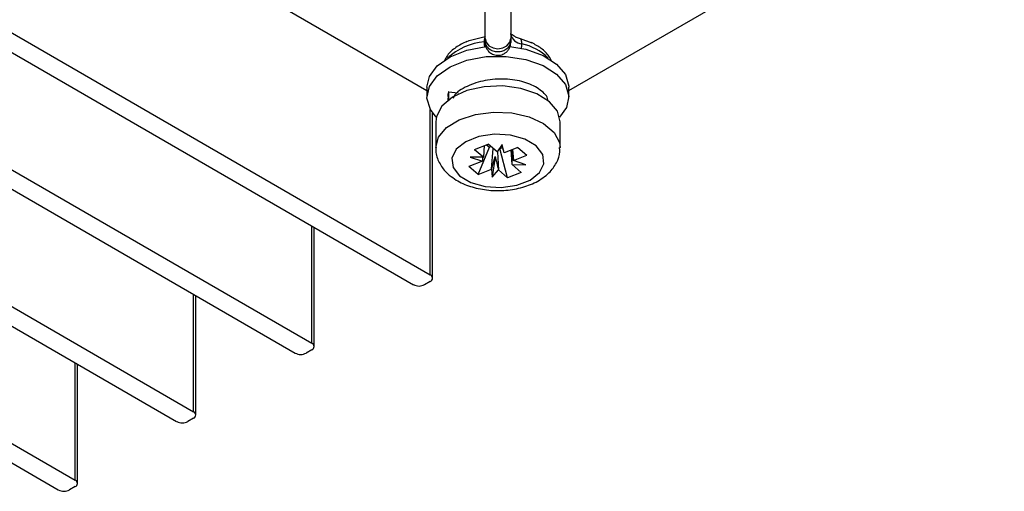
# Model space of a CAD drawing. Header units: millimetres. Extents: x -117 to 444, y -157 to 472.
# Tile 20 of 160: x 390 to 421, y -144 to -129. Entities that reach past the tile are written whole.
import ezdxf

# ---------------------------------------------------------------- set-up
doc = ezdxf.new("R2010")
doc.units = ezdxf.units.MM

msp = doc.modelspace()

# ---------------------------------------------------------------- linework, layer by layer
at = {"color": 7, "linetype": 'Continuous', "lineweight": 25}
for p, q in [((389.013, -123.419), (402.671, -131.304)), ((404.496, -129.668), (404.496, -123.462)), ((405.296, -123.462), (405.296, -129.668)), ((407.121, -131.304), (420.779, -123.419)), ((381.738, -124.933), (402.774, -137.077)), ((381.208, -125.239), (402.244, -137.384)), ((378.026, -127.076), (399.062, -139.22)), ((377.495, -127.383), (398.532, -139.527)), ((374.313, -129.219), (395.35, -141.364)), ((373.783, -129.526), (394.819, -141.67)), ((404.496, -129.744), (404.496, -129.668)), ((405.296, -129.668), (405.296, -129.744)), ((405.59, -129.672), (405.958, -129.805)), ((404.496, -129.801), (404.504, -129.734)), ((404.496, -129.744), (404.496, -129.802)), ((405.296, -129.744), (405.296, -129.802)), ((402.671, -131.194), (402.671, -131.508)), ((407.121, -131.508), (407.121, -131.194)), ((370.601, -131.363), (391.637, -143.507)), ((403.349, -131.351), (403.33, -131.593)), ((403.349, -131.351), (403.343, -131.624)), ((403.351, -131.339), (403.644, -131.37)), ((370.071, -131.669), (391.107, -143.813)), ((402.774, -137.077), (402.774, -131.895)), ((402.848, -137.179), (402.848, -132.01)), ((402.946, -132.284), (402.946, -133.1)), ((406.846, -133.1), (406.846, -132.284)), ((404.164, -133.15), (404.59, -132.983)), ((404.275, -133.931), (404.633, -133.082)), ((404.451, -133.395), (404.473, -133.029)), ((404.54, -133.003), (404.633, -133.082)), ((404.877, -133.228), (404.59, -132.983)), ((404.683, -133.062), (404.633, -133.082)), ((405.028, -132.997), (404.877, -133.228)), ((404.958, -133.118), (405.045, -133.084)), ((405.092, -133.252), (405.028, -132.997)), ((405.516, -133.086), (405.092, -133.252)), ((405.516, -133.086), (405.805, -133.332)), ((404.451, -133.395), (404.024, -133.39)), ((404.024, -133.39), (404.41, -133.519)), ((404.164, -133.15), (404.451, -133.395)), ((404.699, -133.765), (404.752, -133.122)), ((404.81, -133.371), (404.717, -134.015)), ((404.882, -133.22), (404.914, -133.789)), ((404.958, -133.118), (404.952, -133.113)), ((405.201, -134.034), (404.958, -133.118)), ((405.34, -133.622), (405.315, -133.165)), ((405.351, -133.151), (405.381, -133.498)), ((405.381, -133.498), (405.805, -133.332)), ((404.41, -133.519), (403.986, -133.685)), ((404.275, -133.931), (403.986, -133.685)), ((405.628, -133.867), (405.34, -133.622)), ((405.34, -133.622), (405.767, -133.627)), ((405.767, -133.627), (405.381, -133.498)), ((404.275, -133.931), (404.699, -133.765)), ((404.699, -133.765), (404.717, -134.015)), ((404.717, -134.015), (404.914, -133.789)), ((404.914, -133.789), (405.201, -134.034)), ((405.628, -133.867), (405.201, -134.034)), ((399.062, -139.22), (399.062, -135.547)), ((399.135, -139.323), (399.135, -135.589)), ((402.774, -137.281), (402.598, -137.384)), ((395.35, -141.364), (395.35, -137.69)), ((395.423, -141.466), (395.423, -137.732)), ((399.062, -139.425), (398.885, -139.527)), ((391.637, -143.507), (391.637, -139.833)), ((391.711, -143.609), (391.711, -139.875)), ((395.35, -141.568), (395.173, -141.67)), ((391.637, -143.711), (391.461, -143.813))]:
    msp.add_line(p, q, dxfattribs=at)
at = {"color": 7, "linetype": 'Continuous', "lineweight": 25, "flags": 128}
for points in [[(403.903, -129.774), (403.996, -129.736), (404.499, -129.612)], [(404.496, -129.668), (404.526, -129.793), (404.613, -129.899), (404.743, -129.97), (404.896, -129.995), (405.049, -129.97), (405.178, -129.899), (405.265, -129.793), (405.296, -129.668)], [(405.44, -129.619), (405.498, -129.643), (405.59, -129.672)], [(402.671, -131.194), (402.746, -130.862), (402.995, -130.526), (403.397, -130.244), (403.922, -130.039), (404.525, -129.927), (404.534, -129.926)], [(405.268, -129.927), (405.77, -130.012), (406.311, -130.202), (406.737, -130.473), (407.014, -130.801), (407.12, -131.162), (407.121, -131.194)], [(402.961, -132.142), (402.777, -131.9), (402.671, -131.54), (402.746, -131.177), (402.995, -130.84), (403.397, -130.558), (403.922, -130.353), (404.525, -130.241), (405.158, -130.232), (405.77, -130.327), (406.311, -130.517), (406.737, -130.787), (407.014, -131.116), (407.12, -131.476), (407.045, -131.839), (406.83, -132.142)], [(406.509, -131.652), (406.115, -131.405), (405.612, -131.237), (405.046, -131.161), (404.466, -131.186), (403.925, -131.307), (403.469, -131.516), (403.141, -131.793), (402.968, -132.113), (402.946, -132.284)], [(403.33, -131.593), (403.331, -131.609), (403.331, -131.612)], [(406.846, -132.284), (406.76, -131.954), (406.509, -131.652)], [(402.946, -133.084), (403.034, -132.766), (403.287, -132.464), (403.684, -132.218), (404.188, -132.051), (404.755, -131.977), (405.334, -132.003), (405.875, -132.127), (406.328, -132.337), (406.655, -132.614), (406.825, -132.935), (406.846, -133.09)], [(403.696, -133.978), (404.046, -134.187), (404.499, -134.314), (405, -134.343), (405.489, -134.272), (405.905, -134.109), (406.2, -133.873), (406.338, -133.594), (406.302, -133.304), (406.096, -133.039), (405.745, -132.83), (405.292, -132.703), (404.791, -132.674), (404.302, -132.745), (403.886, -132.908), (403.591, -133.143), (403.453, -133.423), (403.49, -133.713), (403.696, -133.978)], [(405.002, -133.037), (405.009, -133.036), (405.03, -133.032)]]:
    msp.add_lwpolyline(points, dxfattribs=at)
at = {"color": 7, "linetype": 'Continuous', "lineweight": 25}
for centre, radius, start, end in [((405.686, -129.447), 0.399, 191.8185, 264.23), ((404.636, -131.711), 1.94, 94.986, 132.8092), ((405.314, -131.453), 1.644, 45.1471, 78.3732), ((403.414, -131.356), 0.0652, 164.8733, 175.6554), ((402.736, -137.179), 0.109, 290.7834, 69.2166), ((402.421, -137.042), 0.384, 242.6097, 297.3903), ((399.023, -139.323), 0.109, 290.7834, 69.2166), ((398.708, -139.185), 0.384, 242.6097, 297.3903), ((395.311, -141.466), 0.109, 290.7834, 69.2166), ((394.996, -141.329), 0.384, 242.6097, 297.3903), ((391.599, -143.609), 0.109, 290.7834, 69.2166), ((391.284, -143.472), 0.384, 242.6097, 297.3903)]:
    msp.add_arc(centre, radius, start, end, dxfattribs=at)
for centre, major_axis, ratio, start_param, end_param in [((405.03, -133.061), (-0.448, 1.569), 0.004609, 4.589146, 4.722081), ((404.828, -133.14), (0.208, 1.816), 0.209207, 1.735231, 1.804909), ((404.755, -133.246), (0.456, 1.67), 0.049743, 4.409769, 4.650835), ((405.019, -133.204), (-0.387, 1.749), 0.134393, 1.636583, 1.881766), ((404.893, -133.431), (0.008, 1.944), 0.231619, 4.61468, 4.850139), ((404.964, -133.004), (-0.274, 1.367), 0.245288, 4.29448, 4.545265)]:
    msp.add_ellipse(centre, major_axis=major_axis, ratio=ratio, start_param=start_param, end_param=end_param, dxfattribs=at)
for points, knots in [([(404.495, -129.616), (404.485, -129.626), (404.478, -129.647), (404.469, -129.705), (404.467, -129.741), (404.467, -129.779)], [0, 0, 0, 0, 0.5, 0.5, 1, 1, 1, 1]), ([(405.444, -129.619), (405.419, -129.607), (405.365, -129.581), (405.314, -129.539), (405.302, -129.524), (405.296, -129.516)], [0, 0, 0, 0, 0.284344, 0.640888, 1, 1, 1, 1]), ([(405.646, -129.843), (405.646, -129.802), (405.641, -129.763), (405.623, -129.702), (405.608, -129.68), (405.59, -129.672)], [0, 0, 0, 0, 0.5, 0.5, 1, 1, 1, 1]), ([(403.92, -129.766), (403.802, -129.825), (403.564, -129.944), (403.322, -130.161), (403.241, -130.322), (403.211, -130.382)], [0, 0, 0, 0, 0.377962, 0.764604, 1, 1, 1, 1]), ([(404.467, -129.779), (404.468, -129.817), (404.468, -129.867), (404.475, -129.925), (404.477, -129.939)], [0, 0, 0, 0, 0.761634, 1, 1, 1, 1]), ([(405.296, -129.744), (405.296, -129.786), (405.287, -129.83), (405.248, -129.917), (405.217, -129.958), (405.139, -130.026), (405.092, -130.053), (404.994, -130.087), (404.943, -130.095), (404.848, -130.095), (404.798, -130.087), (404.699, -130.053), (404.652, -130.026), (404.574, -129.958), (404.543, -129.917), (404.504, -129.83), (404.496, -129.786), (404.496, -129.744)], [0, 0, 0, 0, 0.125, 0.125, 0.25, 0.25, 0.375, 0.375, 0.5, 0.5, 0.625, 0.625, 0.75, 0.75, 0.875, 0.875, 1, 1, 1, 1]), ([(404.496, -129.801), (404.498, -129.833), (404.502, -129.897), (404.537, -129.984), (404.585, -130.057), (404.655, -130.125), (404.74, -130.174), (404.843, -130.2), (404.958, -130.202), (405.072, -130.166), (405.169, -130.098), (405.237, -130.017), (405.286, -129.915), (405.292, -129.839), (405.296, -129.801)], [0, 0, 0, 0, 0.077126, 0.152209, 0.222371, 0.285425, 0.385535, 0.454807, 0.537667, 0.658122, 0.734282, 0.819002, 0.909017, 1, 1, 1, 1]), ([(405.628, -130.002), (405.63, -129.994), (405.644, -129.937), (405.645, -129.886), (405.646, -129.843)], [0, 0, 0, 0, 0.144445, 1, 1, 1, 1]), ([(406.589, -130.398), (406.561, -130.339), (406.487, -130.188), (406.269, -129.977), (406.055, -129.859), (405.951, -129.802)], [0, 0, 0, 0, 0.246404, 0.632805, 1, 1, 1, 1]), ([(406.464, -131.626), (406.464, -131.615), (406.466, -131.493), (406.239, -131.274), (405.803, -131.039), (405.205, -130.926), (404.562, -130.953), (403.984, -131.126), (403.6, -131.339), (403.507, -131.499), (403.485, -131.538)], [0, 0, 0, 0, 0.015046, 0.171066, 0.327088, 0.483102, 0.639144, 0.7951, 0.951264, 1, 1, 1, 1]), ([(403.351, -131.339), (403.339, -131.377), (403.315, -131.457), (403.336, -131.538), (403.347, -131.581)], [0, 0, 0, 0, 0.471986, 1, 1, 1, 1]), ([(402.956, -133.077), (402.952, -133.1), (402.928, -133.249), (403.023, -133.523), (403.189, -133.785), (403.328, -133.911), (403.371, -133.951)], [0, 0, 0, 0, 0.070199, 0.454639, 0.828273, 1, 1, 1, 1]), ([(403.371, -133.951), (403.442, -134.005), (403.633, -134.151), (404.024, -134.321), (404.538, -134.433), (405.085, -134.448), (405.621, -134.365), (406.111, -134.182), (406.496, -133.915), (406.74, -133.583), (406.855, -133.294), (406.833, -133.128), (406.828, -133.085)], [0, 0, 0, 0, 0.0660593, 0.1796614, 0.2952876, 0.4109077, 0.5272527, 0.6456704, 0.7680565, 0.8694531, 0.9654792, 1, 1, 1, 1])]:
    msp.add_open_spline(points, degree=3, knots=knots, dxfattribs=at)

doc.saveas('drawing.dxf')
